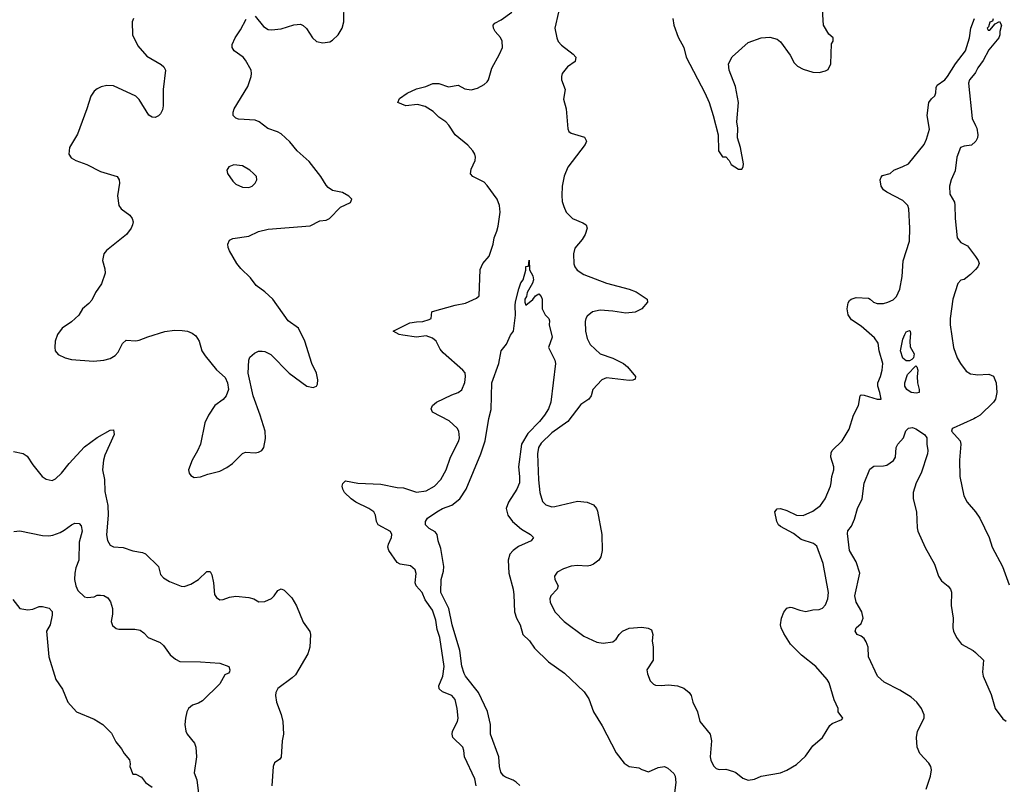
# Model space of a CAD drawing. Header units: inches. Extents: x 2001573 to 2220545, y 644482 to 846830.
# Tile 244 of 256: x 2104068 to 2110179, y 702840 to 707583. Entities that reach past the tile are written whole.
import ezdxf

# ---------------------------------------------------------------- set-up
doc = ezdxf.new("R2010")
doc.units = ezdxf.units.IN
doc.header["$MEASUREMENT"] = 0
doc.layers.add('C1700', color=7, linetype='Continuous')
doc.layers.add('C1710', color=7, linetype='Continuous')

msp = doc.modelspace()

# ---------------------------------------------------------------- linework, layer by layer
at = {"layer": 'C1700', "color": 5}
for points, elevation in [([(2105530, 707604.4), (2105581.4, 707541.4), (2105610, 707522.8), (2105630, 707519.6), (2105690, 707527), (2105768.7, 707551.3), (2105810, 707555.3), (2105827.4, 707547.4), (2105848.9, 707528.9), (2105884.9, 707470), (2105910, 707448.7), (2105950, 707440.3), (2105993.4, 707446.6), (2106010, 707456.4), (2106045.6, 707490), (2106069.7, 707530), (2106079.7, 707570), (2106083, 707690)], 320), ([(2106901.4, 702830), (2106894, 702874), (2106829.7, 703010), (2106825.3, 703050), (2106818.5, 703070), (2106756.9, 703130), (2106751.3, 703150), (2106754, 703170), (2106786.3, 703230), (2106789, 703250), (2106783.7, 703310), (2106770, 703366.6), (2106749.6, 703390), (2106693.1, 703413.1), (2106672.2, 703432.2), (2106670.6, 703450), (2106694.6, 703510), (2106702.8, 703570), (2106675.5, 703750), (2106659.4, 703799.4), (2106650, 703857), (2106630, 703919.7), (2106584.8, 703984.8), (2106566.2, 704030), (2106529.8, 704070), (2106523.5, 704090), (2106528.3, 704148.3), (2106523.6, 704170), (2106494.3, 704194.3), (2106430, 704206.2), (2106410, 704216.3), (2106359.8, 704290), (2106353.1, 704310), (2106356.4, 704330), (2106375.6, 704370), (2106377.2, 704390), (2106368.7, 704408.7), (2106294, 704450), (2106282.2, 704470), (2106276.8, 704510), (2106266.4, 704530), (2106236, 704550), (2106153.5, 704590), (2106125.5, 704610), (2106084.5, 704650), (2106073.5, 704670), (2106069.8, 704690), (2106073.1, 704706.9), (2106090, 704721.6), (2106167.5, 704707.5), (2106310, 704702.2), (2106410, 704680.2), (2106450, 704678.2), (2106530, 704651.2), (2106590, 704660.2), (2106643, 704690), (2106681.5, 704730), (2106716.1, 704790), (2106741.8, 704870), (2106794.7, 704970), (2106797.7, 704990), (2106793.7, 705030), (2106782.6, 705050), (2106734.7, 705094.7), (2106630, 705148), (2106621.6, 705170), (2106629.6, 705190), (2106654.5, 705210), (2106750, 705257), (2106789.7, 705270.3), (2106812, 705288), (2106830, 705332), (2106835.6, 705370), (2106832.3, 705392.3), (2106818, 705410), (2106696.1, 705516.1), (2106678.7, 705538.7), (2106652.9, 705590), (2106630, 705608.6), (2106590, 705621.2), (2106530, 705613.9), (2106445.6, 705625.6), (2106423.7, 705630), (2106386, 705650), (2106490, 705702), (2106530, 705709.4), (2106570, 705710.2), (2106610, 705723.1), (2106622.7, 705730), (2106626, 705770), (2106630, 705772.4), (2106770, 705812.9), (2106835.4, 705824.6), (2106903.3, 705856.7), (2106919, 705870), (2106926.5, 706033.5), (2106943.5, 706070), (2106982.8, 706117.2), (2107007.3, 706190), (2107013.6, 706230), (2107030, 706271), (2107037, 706303), (2107049.8, 706390), (2107047, 706430), (2107031.8, 706470), (2106970, 706555.8), (2106950, 706575.1), (2106880.9, 706610), (2106867.1, 706627.1), (2106870, 706656), (2106894.7, 706710), (2106897.6, 706730), (2106893.7, 706750), (2106881.6, 706770), (2106850, 706804.2), (2106770, 706869.7), (2106731.6, 706930), (2106713.8, 706950), (2106670, 706979.3), (2106634.6, 707014.6), (2106585.6, 707045.6), (2106537, 707057), (2106464, 707050), (2106415.6, 707070), (2106425.7, 707094.3), (2106472.3, 707127.7), (2106530, 707154.4), (2106588.7, 707170), (2106631.6, 707188.4), (2106670, 707187.2), (2106730, 707166.3), (2106790, 707176.5), (2106830, 707155.3), (2106870, 707149.1), (2106910, 707159.5), (2106950, 707181.3), (2106970, 707198.4), (2106977.2, 707210), (2106997.7, 707282.3), (2107047.1, 707370), (2107064, 707410), (2107063.1, 707450), (2107052.4, 707472.4), (2107019.1, 707510), (2107009.7, 707530), (2107007.8, 707550), (2107018, 707562), (2107057.2, 707582.8), (2107122, 707630)], 280), ([(2107412.6, 707630), (2107390.2, 707530), (2107401.3, 707470), (2107410, 707448.8), (2107430, 707425.5), (2107503.8, 707370), (2107520.5, 707350), (2107515.3, 707324.7), (2107469.1, 707290.9), (2107435.8, 707250), (2107430.3, 707230), (2107431.7, 707210), (2107453.1, 707150), (2107443.1, 707090), (2107459.5, 707030), (2107470, 706906.8), (2107477, 706890), (2107490, 706879.6), (2107574.5, 706854.5), (2107586, 706830), (2107577.3, 706810), (2107470.7, 706669.3), (2107447.8, 706612.2), (2107435.3, 706550), (2107432.7, 706492.7), (2107436, 706456), (2107444.5, 706424.5), (2107460.8, 706390), (2107499.6, 706350), (2107563.1, 706323.1), (2107583.1, 706310), (2107590.3, 706290), (2107576.9, 706250), (2107559.6, 706220.4), (2107513.5, 706166.5), (2107504.9, 706130), (2107508, 706068), (2107513.7, 706050), (2107528.5, 706030), (2107570, 706002.3), (2107710, 705948.4), (2107850, 705912.2), (2107895, 705895), (2107962.8, 705850), (2107964, 705830), (2107930.3, 705790), (2107888.3, 705768.3), (2107830, 705763.2), (2107750, 705776), (2107670, 705782.2), (2107623.8, 705770), (2107590, 705743.6), (2107581.5, 705730), (2107577.3, 705710), (2107580.2, 705650), (2107590, 705604.9), (2107608.1, 705568.1), (2107670.1, 705510.1), (2107750, 705484), (2107816, 705450), (2107839.6, 705430), (2107890.4, 705370), (2107887.1, 705352.9), (2107873.4, 705346.6), (2107850, 705344.7), (2107710, 705360.7), (2107680.9, 705350), (2107624.9, 705290), (2107615.3, 705250), (2107600.4, 705230), (2107550, 705195.8), (2107469.6, 705090.4), (2107370, 705021.1), (2107304.4, 704955.6), (2107288.8, 704930), (2107282.5, 704890), (2107287.9, 704727.9), (2107296, 704650), (2107313.7, 704593.7), (2107333, 704573), (2107370, 704561.2), (2107390, 704562.3), (2107530, 704595.8), (2107591, 704590), (2107630, 704573.7), (2107648.4, 704550), (2107653.6, 704533.6), (2107681.6, 704390), (2107682.9, 704290), (2107674.7, 704250), (2107661.7, 704230), (2107630, 704205.1), (2107610, 704196.8), (2107590, 704193.1), (2107530, 704197.6), (2107490, 704194), (2107442.5, 704177.5), (2107404.2, 704155.8), (2107388.4, 704130), (2107390.4, 704110), (2107410.4, 704070), (2107403.1, 704050), (2107364.9, 704010), (2107358.7, 703990), (2107361.1, 703970), (2107390, 703910.5), (2107448.2, 703850), (2107570, 703759.5), (2107650, 703721.8), (2107690, 703714.4), (2107750, 703723.9), (2107770, 703740.3), (2107789.8, 703770), (2107810, 703789.1), (2107850, 703809.2), (2107930, 703814.7), (2107969.2, 703809.2), (2107990, 703797.1), (2107998.5, 703770), (2107993.6, 703730), (2108000.3, 703690), (2108000.3, 703610), (2107960.5, 703550), (2107964.7, 703524.7), (2107982, 703482), (2108000.9, 703460.9), (2108014.9, 703454.9), (2108050, 703452.2), (2108095.8, 703455.8), (2108151, 703450), (2108190, 703435.8), (2108223.8, 703410), (2108236.4, 703390), (2108246.4, 703350), (2108274, 703290), (2108290.5, 703230), (2108354.4, 703150), (2108362.4, 703110), (2108354, 703010), (2108357.6, 702990), (2108373.5, 702953.5), (2108390, 702938), (2108410, 702930.5), (2108450, 702932.7), (2108498.8, 702918.8), (2108512.7, 702912.7), (2108556.8, 702876.8), (2108590, 702866), (2108629.3, 702870.7), (2108670, 702891), (2108790, 702910.7), (2108830, 702928), (2108890, 702963), (2108945.3, 703014.7), (2108990, 703078.8), (2109050, 703131), (2109095.5, 703204.5), (2109110, 703216), (2109170, 703242), (2109178, 703250), (2109149, 703289), (2109148.7, 703310), (2109123.2, 703363.2), (2109091.8, 703470), (2109079.5, 703490), (2109009.6, 703570), (2108920.9, 703640.9), (2108852.7, 703710), (2108810, 703775.4), (2108794.2, 703810), (2108790.8, 703830), (2108796, 703870), (2108810, 703907.3), (2108830, 703933.4), (2108850, 703939.5), (2108862.7, 703937.3), (2108910, 703919.5), (2108947.3, 703912.7), (2108990, 703922), (2109030, 703924.9), (2109050, 703933.4), (2109070, 703954), (2109084.7, 703990), (2109087.8, 704030), (2109054.5, 704210), (2109016.2, 704316.2), (2108994.2, 704334.2), (2108918.9, 704358.9), (2108870, 704395.2), (2108790, 704438.5), (2108777.7, 704450), (2108767.2, 704470), (2108754.7, 704530), (2108770, 704548.4), (2108790, 704550.2), (2108830, 704538.8), (2108890, 704508.5), (2108930, 704507.3), (2108990, 704534.7), (2109037.6, 704570), (2109066.8, 704610), (2109101.1, 704690), (2109105.4, 704710), (2109108.4, 704750), (2109120.5, 704790), (2109121.1, 704810), (2109102, 704870), (2109103.6, 704896.4), (2109110, 704910.4), (2109173.3, 704970), (2109216.9, 705043.1), (2109242.7, 705130), (2109274.2, 705190), (2109284.2, 705250), (2109290, 705255.3), (2109310, 705254.7), (2109390, 705228.4), (2109414, 705230), (2109407.3, 705270), (2109393.6, 705310), (2109393.6, 705330), (2109411.8, 705370), (2109421.8, 705410), (2109424.8, 705450), (2109402, 705530), (2109396.5, 705576.5), (2109373.5, 705610), (2109290, 705682), (2109230, 705720.7), (2109210, 705753.2), (2109203.9, 705790), (2109210, 705826), (2109218.9, 705841.1), (2109229.7, 705850.3), (2109260.6, 705859.4), (2109335.5, 705855.5), (2109347.3, 705850), (2109367.7, 705830), (2109390, 705822.8), (2109430, 705823.2), (2109456, 705830), (2109490, 705846.3), (2109510, 705866.7), (2109530, 705911), (2109545.4, 705990), (2109551.9, 706088.1), (2109591.5, 706210), (2109593, 706290), (2109585.8, 706410), (2109580.3, 706430), (2109550, 706461.8), (2109450, 706512.7), (2109428.9, 706528.9), (2109415.5, 706550), (2109409.7, 706590.3), (2109414.2, 706605.8), (2109424.2, 706615.8), (2109471.3, 706628.7), (2109492.7, 706650), (2109550, 706671.8), (2109583.7, 706690), (2109682, 706810), (2109697.1, 706842.9), (2109715.2, 706904.8), (2109699.8, 706990), (2109711.7, 707070), (2109727.2, 707092.8), (2109748.7, 707111.3), (2109754.7, 707130), (2109756.2, 707163.8), (2109762.8, 707177.2), (2109809.5, 707210), (2109827.6, 707230), (2109876.8, 707310), (2109938.3, 707390), (2109962.3, 707470), (2109970.9, 707530), (2109994.3, 707590)], 280), ([(2108122.3, 707590), (2108128.9, 707550), (2108155.9, 707475.9), (2108190.2, 707410.2), (2108205.5, 707350), (2108320.4, 707130), (2108346.4, 707070), (2108372.7, 706990), (2108404, 706870), (2108406, 706770), (2108430, 706732), (2108450, 706732), (2108472, 706710), (2108484.7, 706684.7), (2108530, 706656), (2108550, 706656), (2108559.3, 706670), (2108560.9, 706690), (2108542.6, 706790), (2108522.9, 706850), (2108524.5, 706910), (2108519.3, 706950), (2108529.6, 707070), (2108511.5, 707170), (2108472.3, 707270), (2108467, 707310), (2108490, 707354), (2108590, 707442), (2108670, 707470.8), (2108724.7, 707475.3), (2108770, 707463), (2108790, 707445.5), (2108850, 707362.4), (2108875.6, 707315.6), (2108896.1, 707296.1), (2108930, 707276.9), (2108990, 707258), (2109030, 707255.6), (2109070, 707265.3), (2109085.7, 707274.3), (2109102.6, 707310), (2109107.2, 707432.8), (2109118, 707450), (2109118, 707470), (2109090, 707494), (2109058, 707550), (2109050, 707646)], 320), ([(2104774.4, 707590), (2104766, 707570), (2104767.6, 707490), (2104802, 707422), (2104858.2, 707358.2), (2104946.2, 707306.2), (2104963.1, 707290), (2104972.2, 707270), (2104958, 707150), (2104959.5, 707050), (2104954.9, 707025.1), (2104941.1, 706998.9), (2104930, 706986.6), (2104910, 706976.2), (2104890, 706978.4), (2104870, 706991.8), (2104810, 707087.6), (2104789.5, 707110), (2104650, 707172.9), (2104610, 707174.5), (2104574, 707166), (2104550, 707155.1), (2104530, 707139.5), (2104510.5, 707110), (2104485.7, 707030), (2104426.9, 706873.1), (2104378, 706790), (2104374, 706750), (2104386.7, 706726.7), (2104416, 706710), (2104485.4, 706685.4), (2104570, 706640.8), (2104672.4, 706610), (2104685.3, 706590), (2104687.6, 706570), (2104674.9, 706490), (2104684.2, 706430), (2104698.4, 706410), (2104752.2, 706370), (2104765.7, 706350), (2104771.6, 706330), (2104768.8, 706310), (2104759.5, 706290), (2104730.2, 706249.8), (2104607.6, 706152.4), (2104590.6, 706130), (2104582.4, 706090), (2104597.6, 706037.6), (2104598.6, 706010), (2104575.3, 705944.7), (2104539.6, 705890), (2104516.6, 705843.4), (2104498.1, 705821.9), (2104457.6, 705790), (2104435.3, 705750), (2104390, 705709.8), (2104331.5, 705670), (2104303.6, 705630), (2104289.1, 705590), (2104286.7, 705550), (2104289.2, 705529.2), (2104307, 705507), (2104350, 705485.7), (2104390, 705475.6), (2104525.9, 705465.9), (2104589.8, 705470.2), (2104630, 705480.7), (2104660.7, 705499.3), (2104678.5, 705521.5), (2104705.2, 705574.8), (2104730, 705594.7), (2104790, 705591.3), (2104810, 705595.2), (2104863.5, 705616.5), (2104970, 705648.3), (2105030, 705656.2), (2105076.1, 705656.1), (2105110.3, 705650.3), (2105139.4, 705639.4), (2105162, 705622), (2105182.6, 705590), (2105197.6, 705530), (2105218.5, 705498.5), (2105290, 705410.5), (2105343.1, 705363.1), (2105358.4, 705330), (2105364.4, 705290), (2105350.2, 705249.8), (2105330, 705228), (2105278.4, 705190), (2105239.5, 705130), (2105216.7, 705083.3), (2105190.2, 704949.8), (2105172.3, 704907.7), (2105137.6, 704850), (2105116.3, 704790), (2105120.7, 704770), (2105130, 704756), (2105150, 704743), (2105190, 704746.4), (2105235.2, 704764.8), (2105310, 704782.8), (2105354.6, 704805.4), (2105389.9, 704830.1), (2105450, 704891.8), (2105470, 704899.5), (2105530, 704896), (2105550, 704900.3), (2105570, 704910.5), (2105583, 704930), (2105594.5, 704985.5), (2105590.9, 705030), (2105561.1, 705130), (2105517, 705250), (2105485.6, 705390), (2105490, 705472), (2105497.2, 705490), (2105524.8, 705515.2), (2105550, 705527.3), (2105572.5, 705527.5), (2105590, 705525.5), (2105626.9, 705506.9), (2105740.5, 705390), (2105850, 705310.7), (2105890, 705301), (2105909.3, 705310.7), (2105917.5, 705322.5), (2105919.3, 705350), (2105909.4, 705390), (2105880.7, 705450), (2105836.9, 705590), (2105798.4, 705670), (2105735, 705715), (2105638.7, 705850), (2105590, 705894.5), (2105535.2, 705935.2), (2105500.9, 705980.9), (2105440.4, 706040.4), (2105416.8, 706070), (2105371.1, 706150), (2105361.7, 706170), (2105359.7, 706190), (2105370, 706215.5), (2105390, 706226.4), (2105490, 706239.5), (2105550, 706268.5), (2105610, 706283.7), (2105870, 706305.3), (2105930, 706334.9), (2105970, 706339.1), (2105990, 706350.8), (2106060.2, 706419.8), (2106122, 706450), (2106128.7, 706470), (2106110, 706488.7), (2106071.3, 706511.3), (2106010, 706523.7), (2105982.8, 706542.8), (2105970, 706556), (2105938, 706610), (2105864.6, 706704.6), (2105791.3, 706770), (2105745.8, 706825.8), (2105690, 706875.8), (2105668.7, 706888.7), (2105609, 706909), (2105553.6, 706950), (2105530, 706960.9), (2105427.2, 706967.2), (2105410, 706971.6), (2105393.3, 706990), (2105392.8, 707010), (2105399.7, 707030), (2105484.7, 707170), (2105505.6, 707230), (2105507.6, 707250), (2105504.5, 707270), (2105470, 707333.2), (2105456, 707350), (2105398.4, 707390), (2105386.9, 707410), (2105387.2, 707430), (2105404.7, 707470), (2105439.4, 707520.6), (2105473.3, 707586.7)], 320), ([(2110000, 707256.5), (2109996.5, 707250), (2109962.8, 707210), (2109956.2, 707190), (2109979.3, 706970), (2110000, 706928)], 280), ([(2110000, 706827.8), (2109975.1, 706804.9), (2109930, 706798.9), (2109907.2, 706790), (2109884.4, 706730), (2109874.1, 706645.9), (2109848.4, 706590), (2109838.2, 706550), (2109841.9, 706501.9), (2109870, 706450.4), (2109873.1, 706433.1), (2109873.2, 706350), (2109886.7, 706230), (2109910, 706202), (2109950, 706181.3), (2110000, 706113.8)], 280), ([(2107171.5, 702831.5), (2107150, 702852.3), (2107130, 702865.3), (2107083.3, 702883.3), (2107071.7, 702891.7), (2107054.7, 702914.7), (2107046, 702950), (2107041.4, 703010), (2106990.9, 703150), (2106989.8, 703210), (2106971.7, 703291.7), (2106916.1, 703410), (2106834.9, 703510), (2106826.8, 703526.8), (2106812.7, 703572.7), (2106800.8, 703670), (2106752.3, 703830), (2106731.1, 703931.1), (2106681.5, 704030), (2106684.7, 704110), (2106697.8, 704162.2), (2106699.6, 704190), (2106682.7, 704302.7), (2106665.1, 704350), (2106659.3, 704390), (2106647, 704407), (2106610, 704427.6), (2106587, 704450), (2106586.6, 704470), (2106599.3, 704490), (2106656.3, 704530), (2106691.6, 704550), (2106750, 704572.1), (2106799.1, 704610), (2106839.6, 704670), (2106931, 704889), (2106956.5, 704970), (2106979.6, 705110), (2106994.8, 705165.2), (2106999.5, 705330), (2107042, 705450), (2107055.8, 705530), (2107089.5, 705570), (2107114.5, 705625.5), (2107132.6, 705650), (2107145.4, 705750), (2107143.1, 705810), (2107146.4, 705833.6), (2107166.3, 705913.7), (2107179.5, 705950), (2107194, 705970), (2107209.5, 706030.5), (2107210, 706052), (2107226, 706054), (2107230, 706092), (2107232.3, 706032.3), (2107254, 705994), (2107256.4, 705970), (2107250.4, 705949.6), (2107218, 705890), (2107213.2, 705866.8), (2107203, 705850), (2107203, 705830), (2107210, 705811.3), (2107252.9, 705847.1), (2107268.7, 705870), (2107290, 705882), (2107305.4, 705865.4), (2107310.8, 705849.2), (2107311.3, 705790), (2107330, 705752), (2107352, 705730), (2107356, 705716), (2107354.8, 705690), (2107373.5, 705613.5), (2107350.5, 705550), (2107390.3, 705470.3), (2107393, 705450), (2107365, 705210), (2107349.3, 705170), (2107325.5, 705130), (2107293.9, 705090), (2107222.9, 705017.1), (2107181.7, 704950), (2107163.2, 704810), (2107170.1, 704749.9), (2107169.2, 704710), (2107153.4, 704670), (2107101.6, 704590), (2107088.4, 704550), (2107096.9, 704510), (2107127.2, 704470), (2107182.2, 704422.2), (2107238.8, 704390), (2107257.3, 704370), (2107243, 704350), (2107164.6, 704315.4), (2107130, 704291.2), (2107110, 704266.6), (2107099.6, 704230), (2107103.6, 704150), (2107130, 704051), (2107135.3, 704015.3), (2107140.2, 703910), (2107152.6, 703870), (2107174.7, 703830), (2107191.6, 703770), (2107231.5, 703730), (2107263.6, 703683.6), (2107350, 703598.7), (2107450.2, 703530.2), (2107572.6, 703412.6), (2107601.3, 703370), (2107630.3, 703290), (2107683.2, 703203.2), (2107770, 703034), (2107819.1, 702970), (2107850, 702950.4), (2107910, 702942.8), (2107930.5, 702930.5), (2107970, 702917.3), (2108030, 702944.9), (2108070, 702950.4), (2108090, 702940.4), (2108127.7, 702907.7), (2108136.1, 702890), (2108140.8, 702850), (2108130.3, 702770)], 260), ([(2110000, 706033.7), (2109970, 706002), (2109930, 705971.8), (2109910, 705966.6), (2109890, 705946.6), (2109860.2, 705850), (2109844.1, 705730), (2109842.8, 705690), (2109863.2, 705550), (2109886, 705486), (2109907.4, 705450), (2109943, 705403), (2109970, 705385.8), (2110000, 705381.6)], 280), ([(2110000, 705112.7), (2109990, 705107.1), (2109862, 705050), (2109854.8, 705045.2), (2109850.7, 705030), (2109904.9, 704970), (2109908.5, 704950), (2109902, 704850), (2109903.8, 704750), (2109928.2, 704630), (2109948, 704590), (2110000, 704531.1)], 280), ([(2104030, 704905.4), (2104090, 704892.9), (2104115.2, 704875.2), (2104150, 704820.7), (2104207.3, 704750), (2104232.1, 704732.1), (2104270, 704723.8), (2104290, 704734.9), (2104327.6, 704770), (2104375.1, 704830), (2104470, 704932.4), (2104550, 704990.3), (2104630, 705036.3), (2104650, 705038.8), (2104654.9, 705010), (2104597.5, 704882.5), (2104588.8, 704850), (2104583, 704790), (2104593.5, 704730), (2104595.9, 704655.9), (2104615.9, 704570), (2104617.6, 704510), (2104607.6, 704387.6), (2104612.7, 704352.7), (2104630, 704323.8), (2104650, 704312), (2104710, 704307.9), (2104770, 704288.5), (2104830, 704278.4), (2104848.9, 704268.9), (2104930.1, 704190.1), (2104942.2, 704142.2), (2104959.7, 704119.7), (2104997, 704097), (2105070, 704069.1), (2105090, 704066.2), (2105130, 704080.7), (2105178.9, 704110), (2105230, 704160.5), (2105250, 704160.7), (2105260.3, 704140.3), (2105272, 704090), (2105277.3, 704017.3), (2105290, 703998), (2105310, 703984.7), (2105330, 703986), (2105370, 704000.7), (2105410, 704007.3), (2105490, 703999.3), (2105521, 703990), (2105552.5, 703972.5), (2105590, 703974), (2105630, 703991.8), (2105648.2, 704010), (2105670, 704043), (2105690, 704053), (2105710, 704044.9), (2105756.9, 703996.9), (2105786.1, 703946.1), (2105826.6, 703846.6), (2105868, 703788), (2105873.4, 703770), (2105868.7, 703691.3), (2105856.3, 703650), (2105780.6, 703519.4), (2105760.3, 703499.7), (2105670, 703434), (2105658.7, 703410), (2105656, 703390), (2105662.3, 703350), (2105691.8, 703271.8), (2105702.3, 703230), (2105706.4, 703150), (2105696.5, 703110), (2105690, 703008), (2105683.5, 702996.5), (2105650, 702973.2), (2105641.3, 702950), (2105632.4, 702830)], 280), ([(2109694.4, 702810), (2109721, 702890), (2109726.3, 702930), (2109723.6, 702950), (2109711.8, 702970), (2109654.7, 703030), (2109637.7, 703070), (2109633.3, 703130), (2109639.8, 703170), (2109681.8, 703250), (2109681.6, 703270), (2109665.6, 703310), (2109636, 703350), (2109600.5, 703380.5), (2109530, 703424.6), (2109434.3, 703474.3), (2109392.2, 703510), (2109337.2, 703630), (2109333.3, 703690), (2109322.7, 703722.7), (2109310, 703743.5), (2109290, 703758.9), (2109265.2, 703770), (2109252.7, 703790), (2109259.3, 703810), (2109290, 703837.1), (2109302.2, 703870), (2109294.3, 703910), (2109260.1, 703970), (2109250.9, 704010), (2109281.9, 704150), (2109260.2, 704220.2), (2109218.5, 704290), (2109205.1, 704394.9), (2109208.1, 704411.9), (2109230, 704441), (2109250, 704484), (2109268.4, 704550), (2109297, 704610), (2109310, 704707.3), (2109345.3, 704794.7), (2109370, 704813.8), (2109430, 704815), (2109450, 704820.2), (2109490.6, 704849.4), (2109503.9, 704870), (2109508, 704930), (2109518.9, 704950), (2109552.8, 704990), (2109567.9, 705032.1), (2109584.2, 705050), (2109610, 705052.4), (2109630, 705044.6), (2109683.8, 705010), (2109698.9, 704990), (2109697.6, 704950), (2109705, 704910), (2109701.5, 704890), (2109663.2, 704770), (2109632.9, 704710), (2109614.4, 704650), (2109614.4, 704610), (2109634, 704530), (2109638.5, 704430), (2109643.2, 704410), (2109688.6, 704308.6), (2109745.1, 704205.1), (2109771.8, 704130), (2109790, 704103), (2109830, 704068), (2109844.4, 704050), (2109851.6, 704031.6), (2109850.3, 703949.7), (2109862, 703870), (2109860.7, 703810), (2109863.9, 703790), (2109882.4, 703750), (2109913.7, 703710), (2109986.4, 703670), (2110000, 703657.3)], 260), ([(2104032.1, 704407.9), (2104070, 704412.1), (2104210, 704383.5), (2104250, 704381.7), (2104274.5, 704385.5), (2104318.5, 704401.5), (2104344.6, 704415.4), (2104390, 704450.3), (2104410, 704458.9), (2104437.1, 704457.1), (2104450, 704444), (2104455.4, 704410), (2104438.2, 704341.8), (2104434.3, 704230), (2104416.9, 704183.1), (2104410.2, 704150), (2104408.8, 704110), (2104416.6, 704070), (2104430, 704042.3), (2104470, 704003.1), (2104490, 703998.4), (2104530, 704003.8), (2104550, 704012.7), (2104570, 704012.7), (2104590.4, 704010.4), (2104615.8, 703995.8), (2104631.6, 703971.6), (2104644, 703930), (2104644, 703896), (2104634.9, 703850), (2104644.4, 703824.4), (2104667.1, 703807.1), (2104682.8, 703802.8), (2104782.5, 703802.5), (2104815.2, 703795.2), (2104838.5, 703778.5), (2104866, 703750), (2104939.5, 703719.5), (2104959.9, 703699.9), (2105003.1, 703643.1), (2105035.6, 703615.6), (2105061.7, 703601.7), (2105190, 703600.3), (2105310, 703590.3), (2105366, 703570), (2105373.4, 703550), (2105370, 703538), (2105364.7, 703530), (2105342, 703518), (2105310, 703462.7), (2105202.2, 703357.8), (2105177.6, 703342.4), (2105141.6, 703330), (2105116, 703310), (2105106.2, 703290), (2105096.5, 703250), (2105093.7, 703210), (2105099.5, 703170), (2105108, 703150), (2105154, 703094), (2105161.8, 703070), (2105165.3, 703010), (2105152, 702910), (2105167.6, 702867.6), (2105182.5, 702750)], 260), ([(2104026, 703986), (2104070, 703931), (2104118.6, 703921.4), (2104150, 703926.8), (2104190, 703942), (2104210, 703943), (2104252.1, 703932.1), (2104270, 703911), (2104270.3, 703890), (2104257.6, 703830), (2104235.5, 703790), (2104248, 703630), (2104293, 703490), (2104334, 703430), (2104367.3, 703350), (2104421, 703290), (2104530, 703242.8), (2104584.7, 703210), (2104610, 703186), (2104637.5, 703157.5), (2104664.1, 703104.1), (2104699.8, 703059.8), (2104716, 703030), (2104750, 702991.3), (2104753.7, 702966.3), (2104751, 702950), (2104770, 702902), (2104790, 702902), (2104823.5, 702883.5), (2104850, 702850.8), (2104890, 702821)], 240)]:
    msp.add_lwpolyline(points, dxfattribs=dict(at, elevation=elevation))
for points, elevation in [([(2105396.3, 706683.7), (2105366.8, 706670), (2105354.8, 706650), (2105357.3, 706630), (2105390, 706580.7), (2105410, 706563), (2105450, 706544.9), (2105490, 706542), (2105510, 706551), (2105529, 706570), (2105539, 706590), (2105537.2, 706610), (2105519.3, 706630), (2105497.2, 706650), (2105450, 706677)], 340), ([(2109570, 705466.9), (2109550, 705484.2), (2109534.2, 705530), (2109550, 705601), (2109561, 705630), (2109570, 705646), (2109590, 705655.3), (2109595.3, 705650), (2109596.7, 705636.7), (2109591.9, 705590), (2109594.6, 705554.6), (2109619.5, 705510), (2109615.4, 705484.6), (2109605.7, 705474.3), (2109590, 705467.8)], 260), ([(2109634.3, 705265.7), (2109602, 705270), (2109575, 705290), (2109561.1, 705310), (2109562.4, 705330), (2109578.3, 705381.7), (2109630, 705435.5), (2109636.3, 705430), (2109642, 705410), (2109637.6, 705370), (2109640.5, 705330), (2109651.6, 705288.4), (2109650, 705269.6)], 260)]:
    msp.add_lwpolyline(points, close=True, dxfattribs=dict(at, elevation=elevation))
at = {"layer": 'C1710', "color": 5}
for points, elevation in [([(2110110, 707588), (2110104.9, 707575.1), (2110090, 707568.7), (2110081, 707539), (2110072, 707530), (2110078, 707518), (2110090, 707518), (2110123.1, 707556.9), (2110150, 707572), (2110161, 707550), (2110151, 707510), (2110151.3, 707490), (2110146, 707470), (2110084.1, 707395.9), (2110048.9, 707330), (2110015.3, 707284.7), (2110000, 707256.5)], 280), ([(2110000, 706928), (2110008.9, 706910), (2110015.3, 706870), (2110012, 706850), (2110002.4, 706830), (2110000, 706827.8)], 280), ([(2110000, 706113.8), (2110017.6, 706090), (2110023.8, 706070), (2110015.5, 706050), (2110000, 706033.7)], 280), ([(2110000, 705381.6), (2110010, 705380.2), (2110084.2, 705384.2), (2110111.6, 705371.6), (2110128.4, 705330), (2110132.8, 705270), (2110124, 705230), (2110112.9, 705210), (2110030.2, 705129.8), (2110000, 705112.7)], 280), ([(2110000, 704531.1), (2110001, 704530), (2110027.3, 704490), (2110085.5, 704370), (2110104.4, 704310), (2110167, 704190), (2110210, 704078)], 280), ([(2110000, 703657.3), (2110050.8, 703610), (2110044.4, 703535.6), (2110048.5, 703511.5), (2110097.7, 703397.7), (2110123, 703310), (2110170, 703246), (2110190, 703232.4)], 260)]:
    msp.add_lwpolyline(points, dxfattribs=dict(at, elevation=elevation))

doc.saveas('drawing.dxf')
